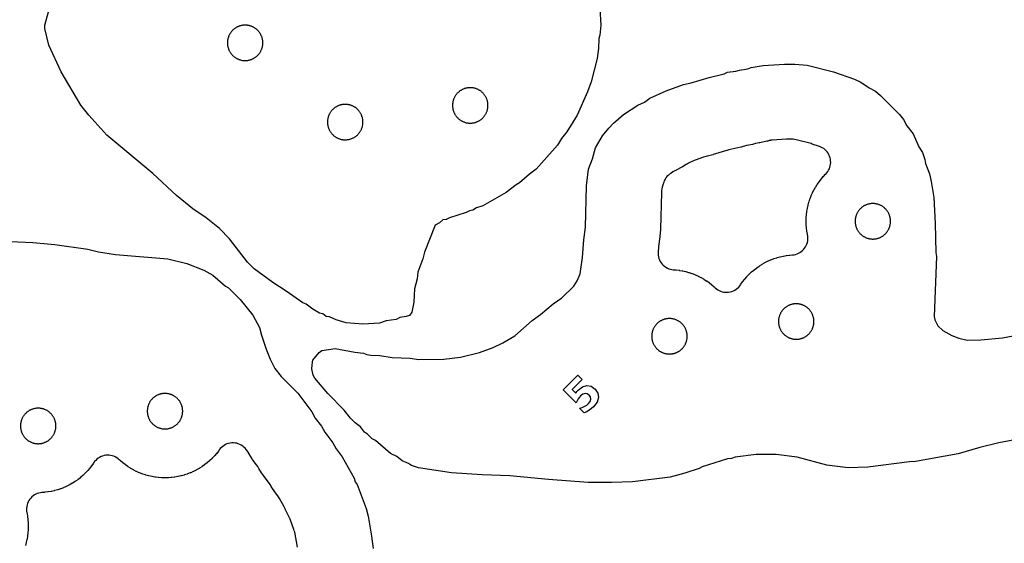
# Model space of a CAD drawing. Header units: millimetres. Extents: x 0 to 2500, y 0 to 1250.
# Tile 127 of 140: x 762 to 999, y 912 to 1037. Entities that reach past the tile are written whole.
import ezdxf

# ---------------------------------------------------------------- set-up
doc = ezdxf.new("R2010")
doc.units = ezdxf.units.MM
doc.layers.add('CUT', color=1, linetype='Continuous')
doc.layers.add('MARK', color=3, linetype='Continuous')

msp = doc.modelspace()

# ---------------------------------------------------------------- linework, layer by layer
at = {"layer": 'CUT'}
for points in [[(901.63, 1040.18), (901.83, 1036.19), (901.59, 1033.78), (901.35, 1032.96), (901.26, 1030.59), (900.96, 1028.19), (899.51, 1022.57), (898.64, 1020.17), (896.16, 1014.58), (893.73, 1010.58), (892.43, 1008.98), (891.44, 1007.38), (886.37, 1001.63), (884.78, 1000.47), (882.37, 998.34), (881.56, 997.89), (879.17, 996.05), (873.57, 992.87), (872.03, 992.36), (871.17, 991.85), (870.35, 991.68), (869.56, 991.25), (865.57, 990.02), (864.77, 989.6), (863.99, 989.47), (863.17, 988.78), (862.1, 988.22), (859.55, 981.78), (859.19, 980.18), (857.99, 976.99), (857.83, 975.37), (857.19, 972.93), (857.03, 969.77), (856.5, 967.38), (856, 966.58), (855.17, 966.28), (853.61, 966.05), (852.76, 965.63), (850.39, 965.25), (848.78, 964.72), (844.75, 964.51), (840.76, 964.84), (838.36, 965.53), (836.78, 966.21), (835.97, 966.33), (835.18, 966.92), (834.37, 967.15), (832.77, 968.09), (831.18, 969.25), (830.36, 969.6), (826.37, 972.43), (823.17, 974.44), (818.71, 977.78), (817.1, 979.38), (812.78, 984.94), (810.38, 987.43), (807.15, 989.98), (803.97, 992.16), (800.04, 995.37), (794.37, 1000.58), (783.35, 1009.79), (779.03, 1014.57), (777.14, 1016.98), (772.4, 1024.98), (769.48, 1031.38), (768.5, 1035.37), (768.5, 1036.18), (769.38, 1039.38)], [(1005.03, 937.43), (997.35, 936.05), (992.8, 934.94), (987.54, 933.41), (977.34, 931.54), (975.9, 931.49), (965.87, 930.21), (961.15, 930.06), (956.08, 930.66), (948.99, 932.61), (943.89, 933.2), (939.08, 933.2), (934.07, 932.59), (933.23, 932.28), (932.22, 932.16), (926.19, 930.29), (925.44, 929.89), (922.04, 928.77), (918.5, 927.78), (909.42, 926.67), (904.4, 926.5), (898.8, 926.54), (889.27, 927.2), (880.01, 928.13), (873.43, 928.33), (866, 928.82), (858.16, 930.04), (856.41, 930.55), (855.73, 931.05), (854.19, 931.72), (852.89, 932.71), (851.4, 933.47), (847.8, 936.58), (847.04, 937.02), (845.92, 938.13), (845.19, 938.56), (844.22, 939.83), (842.93, 940.81), (841.8, 941.95), (840.29, 943.86), (836.35, 947.83), (833.24, 951.51), (832.85, 952.24), (832.52, 953.79), (832.66, 955.44), (832.77, 955.83), (834.32, 957.66), (834.95, 958.16), (838.1, 958.62), (842.87, 957.74), (844.93, 957.53), (845.69, 957.19), (846.67, 957.03), (848.86, 956.94), (851.77, 956.49), (856.15, 956.33), (858.12, 955.97), (864.18, 956.05), (868.22, 956.59), (872.76, 957.69), (876.07, 958.92), (878.37, 960.03), (881.2, 961.69), (885.42, 965.37), (887.42, 966.78), (890.46, 969.39), (892.51, 970.79), (895.35, 973.58), (896.22, 974.9), (896.92, 976.54), (897.48, 980.47), (897.76, 984.73), (898.15, 987.75), (898.44, 997.62), (898.93, 1001.66), (899.85, 1004.15), (900.61, 1006.77), (902.25, 1009.65), (903.79, 1011.49), (904.88, 1012.67), (907.29, 1014.8), (910.77, 1016.97), (912.31, 1017.69), (913.63, 1018.64), (917.53, 1020.4), (921.65, 1021.93), (923.53, 1022.34), (927.84, 1023.66), (931.48, 1024.48), (932.27, 1024.89), (934.26, 1025.14), (935.11, 1025.43), (937.09, 1025.75), (937.89, 1026.06), (940.83, 1026.51), (945.93, 1026.85), (948.4, 1026.85), (951.35, 1026.62), (957.64, 1024.98), (962.68, 1023.24), (964.25, 1022.55), (966.24, 1021.14), (967.72, 1020.36), (968.95, 1019.31), (973.48, 1014.79), (974.45, 1013.53), (975.26, 1012.06), (976.74, 1010.16), (978.15, 1007.03), (979, 1005.62), (979.6, 1003.96), (979.76, 1002.98), (980.69, 1000.52), (981.12, 998.7), (981.77, 994.82), (982.09, 988.63), (982.18, 981.68), (982.35, 980.68), (981.84, 966.28), (981.94, 965.54), (982.67, 964.1), (983.88, 962.95), (986.06, 961.8), (987.71, 961.16), (989.7, 960.66), (993.02, 960.76), (998.21, 961.17), (1002.06, 961.89)], [(760.23, 984.27), (765.65, 984.03), (770.86, 983.58), (778.82, 982.49), (781.35, 981.84), (785.43, 981.18), (797.96, 980.14), (802.52, 979.04), (806.61, 977.47), (808.78, 976.24), (811.81, 973.63), (812.53, 973.19), (815.33, 970.36), (818.38, 966.6), (820.01, 963.72), (820.44, 961.84), (821.6, 958.46), (822.55, 956.07), (823.69, 953.82), (825.2, 951.9), (829.15, 947.95), (832.54, 943.43), (833.33, 941.93), (834.82, 940.06), (835.62, 938.57), (837.57, 936.04), (838.39, 934.61), (839.84, 932.63), (842.69, 927.59), (842.93, 926.7), (843.4, 926.02), (845.57, 920.27), (846.01, 918.44), (846.88, 913.66), (847.26, 910.65)], [(829.06, 911.04), (828.42, 914.57), (828.33, 914.92), (828.22, 915.26), (827.31, 917.69), (827.09, 918.16), (827, 918.33), (826.23, 919.99), (826.16, 920.17), (825.92, 920.67), (824.81, 922.64), (824.55, 923.04), (823.91, 923.92), (823.84, 924.01), (822.82, 925.58), (822.77, 925.67), (822.69, 925.81), (822.4, 926.24), (821.36, 927.6), (821.31, 927.66), (820.57, 928.71), (820.49, 928.83), (819.85, 929.9), (819.55, 930.34), (819.25, 930.72), (819.19, 930.8), (818.32, 932.01), (818.22, 932.17), (817.45, 933.46), (817.4, 933.56), (817.11, 934.01), (816.8, 934.42), (816.54, 934.72), (816.26, 935), (815.95, 935.25), (815.62, 935.47), (815.27, 935.65), (814.9, 935.8), (814.52, 935.91), (814.13, 935.98), (813.74, 936.02), (813.34, 936.01), (812.95, 935.96), (812.56, 935.88), (812.18, 935.76), (811.82, 935.6), (811.47, 935.41), (811.15, 935.18), (810.85, 934.92), (810.57, 934.63), (810.33, 934.32), (810.19, 934.12), (810.13, 934.04), (809.71, 933.5), (809.64, 933.43), (809.2, 932.91), (809.13, 932.83), (808.66, 932.34), (808.59, 932.27), (808.09, 931.79), (808.02, 931.73), (807.5, 931.28), (807.42, 931.22), (806.88, 930.79), (806.8, 930.73), (806.24, 930.34), (806.16, 930.28), (805.58, 929.92), (805.49, 929.87), (804.89, 929.53), (804.81, 929.48), (804.19, 929.17), (804.1, 929.13), (803.48, 928.85), (803.39, 928.81), (802.74, 928.57), (802.65, 928.53), (802, 928.32), (801.91, 928.29), (801.24, 928.11), (801.15, 928.08), (800.48, 927.93), (800.38, 927.91), (799.7, 927.8), (799.61, 927.78), (798.92, 927.7), (798.83, 927.69), (798.14, 927.64), (798.04, 927.63), (797.36, 927.62), (797.26, 927.62), (796.57, 927.63), (796.47, 927.64), (795.79, 927.69), (795.69, 927.7), (795.01, 927.78), (794.91, 927.8), (794.23, 927.91), (794.14, 927.93), (793.47, 928.08), (793.37, 928.11), (792.71, 928.29), (792.62, 928.32), (791.96, 928.53), (791.87, 928.57), (791.23, 928.81), (791.14, 928.85), (790.51, 929.13), (790.42, 929.17), (789.81, 929.48), (789.72, 929.53), (789.13, 929.87), (789.04, 929.92), (788.46, 930.28), (788.38, 930.34), (787.82, 930.73), (787.74, 930.79), (787.2, 931.22), (787.12, 931.28), (786.6, 931.73), (786.53, 931.79), (786.35, 931.96), (786.05, 932.22), (785.73, 932.44), (785.39, 932.64), (785.03, 932.8), (784.66, 932.92), (784.28, 933.01), (783.89, 933.05), (783.49, 933.06), (783.1, 933.03), (782.72, 932.97), (782.34, 932.86), (781.97, 932.72), (781.62, 932.54), (781.29, 932.33), (780.98, 932.09), (780.7, 931.82), (780.44, 931.52), (780.26, 931.26), (780.25, 931.27), (780.17, 931.14), (779.78, 930.58), (779.72, 930.5), (779.29, 929.96), (779.23, 929.88), (778.78, 929.36), (778.72, 929.29), (778.24, 928.79), (778.17, 928.72), (777.68, 928.25), (777.6, 928.19), (777.08, 927.74), (777.01, 927.67), (776.47, 927.25), (776.39, 927.19), (775.83, 926.8), (775.74, 926.74), (775.16, 926.37), (775.08, 926.32), (774.48, 925.99), (774.39, 925.94), (773.78, 925.63), (773.69, 925.59), (773.06, 925.31), (772.97, 925.27), (772.33, 925.03), (772.24, 924.99), (771.59, 924.78), (771.49, 924.75), (770.83, 924.56), (770.74, 924.54), (770.07, 924.39), (769.97, 924.37), (769.29, 924.25), (769.2, 924.24), (768.51, 924.16), (768.42, 924.15), (767.8, 924.1), (767.42, 924.05), (767.05, 923.97), (766.69, 923.85), (766.34, 923.7), (766, 923.52), (765.69, 923.3), (765.39, 923.06), (765.12, 922.79), (764.88, 922.49), (764.67, 922.18), (764.49, 921.84), (764.34, 921.49), (764.23, 921.13), (764.15, 920.75), (764.1, 920.37), (764.1, 919.99), (764.13, 919.61), (764.19, 919.23), (764.2, 919.21), (764.22, 919.11), (764.34, 918.43), (764.35, 918.34), (764.43, 917.65), (764.44, 917.56), (764.49, 916.87), (764.5, 916.77), (764.52, 916.09), (764.52, 915.99), (764.5, 915.3), (764.49, 915.2), (764.44, 914.52), (764.43, 914.42), (764.35, 913.74), (764.34, 913.64), (764.22, 912.96), (764.2, 912.87), (764.05, 912.2), (764.02, 912.1), (763.84, 911.44)]]:
    msp.add_lwpolyline(points, dxfattribs=at)
for points in [[(820.77, 1032.22), (820.76, 1032.36), (820.75, 1032.5), (820.73, 1032.64), (820.7, 1032.77), (820.67, 1032.91), (820.64, 1033.04), (820.6, 1033.18), (820.56, 1033.31), (820.51, 1033.44), (820.46, 1033.57), (820.4, 1033.7), (820.34, 1033.82), (820.28, 1033.95), (820.21, 1034.07), (820.14, 1034.19), (820.07, 1034.3), (819.99, 1034.42), (819.9, 1034.53), (819.82, 1034.64), (819.73, 1034.75), (819.63, 1034.85), (819.54, 1034.95), (819.44, 1035.05), (819.33, 1035.14), (819.23, 1035.23), (819.12, 1035.32), (819.01, 1035.4), (818.89, 1035.48), (818.78, 1035.55), (818.66, 1035.62), (818.54, 1035.69), (818.41, 1035.76), (818.29, 1035.81), (818.16, 1035.87), (818.03, 1035.92), (817.9, 1035.97), (817.77, 1036.01), (817.63, 1036.05), (817.5, 1036.08), (817.36, 1036.11), (817.22, 1036.14), (817.09, 1036.16), (816.95, 1036.17), (816.81, 1036.18), (816.67, 1036.19), (816.53, 1036.19), (816.39, 1036.19), (816.25, 1036.18), (816.12, 1036.17), (815.98, 1036.16), (815.84, 1036.14), (815.7, 1036.11), (815.57, 1036.08), (815.43, 1036.05), (815.3, 1036.01), (815.17, 1035.97), (815.04, 1035.92), (814.91, 1035.87), (814.78, 1035.81), (814.65, 1035.76), (814.53, 1035.69), (814.41, 1035.62), (814.29, 1035.55), (814.17, 1035.48), (814.06, 1035.4), (813.94, 1035.32), (813.84, 1035.23), (813.73, 1035.14), (813.63, 1035.05), (813.53, 1034.95), (813.43, 1034.85), (813.34, 1034.75), (813.25, 1034.64), (813.16, 1034.53), (813.08, 1034.42), (813, 1034.3), (812.92, 1034.19), (812.85, 1034.07), (812.78, 1033.95), (812.72, 1033.82), (812.66, 1033.7), (812.61, 1033.57), (812.55, 1033.44), (812.51, 1033.31), (812.47, 1033.18), (812.43, 1033.04), (812.39, 1032.91), (812.36, 1032.77), (812.34, 1032.64), (812.32, 1032.5), (812.3, 1032.36), (812.29, 1032.22), (812.28, 1032.08), (812.28, 1031.94), (812.28, 1031.8), (812.29, 1031.67), (812.3, 1031.53), (812.32, 1031.39), (812.34, 1031.25), (812.36, 1031.11), (812.39, 1030.98), (812.43, 1030.84), (812.47, 1030.71), (812.51, 1030.58), (812.55, 1030.45), (812.61, 1030.32), (812.66, 1030.19), (812.72, 1030.06), (812.78, 1029.94), (812.85, 1029.82), (812.92, 1029.7), (813, 1029.58), (813.08, 1029.47), (813.16, 1029.36), (813.25, 1029.25), (813.34, 1029.14), (813.43, 1029.04), (813.53, 1028.94), (813.63, 1028.84), (813.73, 1028.75), (813.84, 1028.66), (813.94, 1028.57), (814.06, 1028.49), (814.17, 1028.41), (814.29, 1028.33), (814.41, 1028.26), (814.53, 1028.2), (814.65, 1028.13), (814.78, 1028.07), (814.91, 1028.02), (815.04, 1027.97), (815.17, 1027.92), (815.3, 1027.88), (815.43, 1027.84), (815.57, 1027.8), (815.7, 1027.78), (815.84, 1027.75), (815.98, 1027.73), (816.12, 1027.71), (816.25, 1027.7), (816.39, 1027.7), (816.53, 1027.69), (816.67, 1027.7), (816.81, 1027.7), (816.95, 1027.71), (817.09, 1027.73), (817.22, 1027.75), (817.36, 1027.78), (817.5, 1027.8), (817.63, 1027.84), (817.77, 1027.88), (817.9, 1027.92), (818.03, 1027.97), (818.16, 1028.02), (818.29, 1028.07), (818.41, 1028.13), (818.54, 1028.2), (818.66, 1028.26), (818.78, 1028.33), (818.89, 1028.41), (819.01, 1028.49), (819.12, 1028.57), (819.23, 1028.66), (819.33, 1028.75), (819.44, 1028.84), (819.54, 1028.94), (819.63, 1029.04), (819.73, 1029.14), (819.82, 1029.25), (819.9, 1029.36), (819.99, 1029.47), (820.07, 1029.58), (820.14, 1029.7), (820.21, 1029.82), (820.28, 1029.94), (820.34, 1030.06), (820.4, 1030.19), (820.46, 1030.32), (820.51, 1030.45), (820.56, 1030.58), (820.6, 1030.71), (820.64, 1030.84), (820.67, 1030.98), (820.7, 1031.11), (820.73, 1031.25), (820.75, 1031.39), (820.76, 1031.53), (820.77, 1031.67), (820.78, 1031.8), (820.78, 1031.94), (820.78, 1032.08)], [(874.78, 1017.08), (874.77, 1017.22), (874.76, 1017.36), (874.75, 1017.5), (874.73, 1017.64), (874.7, 1017.77), (874.67, 1017.91), (874.64, 1018.04), (874.6, 1018.18), (874.56, 1018.31), (874.51, 1018.44), (874.46, 1018.57), (874.4, 1018.7), (874.34, 1018.82), (874.28, 1018.95), (874.21, 1019.07), (874.14, 1019.19), (874.07, 1019.3), (873.99, 1019.42), (873.9, 1019.53), (873.82, 1019.64), (873.73, 1019.75), (873.63, 1019.85), (873.54, 1019.95), (873.44, 1020.05), (873.33, 1020.14), (873.23, 1020.23), (873.12, 1020.32), (873.01, 1020.4), (872.89, 1020.48), (872.78, 1020.55), (872.66, 1020.62), (872.54, 1020.69), (872.41, 1020.76), (872.29, 1020.81), (872.16, 1020.87), (872.03, 1020.92), (871.9, 1020.97), (871.77, 1021.01), (871.63, 1021.05), (871.5, 1021.08), (871.36, 1021.11), (871.22, 1021.14), (871.09, 1021.16), (870.95, 1021.17), (870.81, 1021.18), (870.67, 1021.19), (870.53, 1021.19), (870.39, 1021.19), (870.25, 1021.18), (870.12, 1021.17), (869.98, 1021.16), (869.84, 1021.14), (869.7, 1021.11), (869.57, 1021.08), (869.43, 1021.05), (869.3, 1021.01), (869.17, 1020.97), (869.04, 1020.92), (868.91, 1020.87), (868.78, 1020.81), (868.65, 1020.76), (868.53, 1020.69), (868.41, 1020.62), (868.29, 1020.55), (868.17, 1020.48), (868.06, 1020.4), (867.94, 1020.32), (867.84, 1020.23), (867.73, 1020.14), (867.63, 1020.05), (867.53, 1019.95), (867.43, 1019.85), (867.34, 1019.75), (867.25, 1019.64), (867.16, 1019.53), (867.08, 1019.42), (867, 1019.3), (866.92, 1019.19), (866.85, 1019.07), (866.78, 1018.95), (866.72, 1018.82), (866.66, 1018.7), (866.61, 1018.57), (866.55, 1018.44), (866.51, 1018.31), (866.47, 1018.18), (866.43, 1018.04), (866.39, 1017.91), (866.36, 1017.77), (866.34, 1017.64), (866.32, 1017.5), (866.3, 1017.36), (866.29, 1017.22), (866.28, 1017.08), (866.28, 1016.94), (866.28, 1016.8), (866.29, 1016.67), (866.3, 1016.53), (866.32, 1016.39), (866.34, 1016.25), (866.36, 1016.11), (866.39, 1015.98), (866.43, 1015.84), (866.47, 1015.71), (866.51, 1015.58), (866.55, 1015.45), (866.61, 1015.32), (866.66, 1015.19), (866.72, 1015.06), (866.78, 1014.94), (866.85, 1014.82), (866.92, 1014.7), (867, 1014.58), (867.08, 1014.47), (867.16, 1014.36), (867.25, 1014.25), (867.34, 1014.14), (867.43, 1014.04), (867.53, 1013.94), (867.63, 1013.84), (867.73, 1013.75), (867.84, 1013.66), (867.94, 1013.57), (868.06, 1013.49), (868.17, 1013.41), (868.29, 1013.33), (868.41, 1013.26), (868.53, 1013.2), (868.65, 1013.13), (868.78, 1013.07), (868.91, 1013.02), (869.04, 1012.97), (869.17, 1012.92), (869.3, 1012.88), (869.43, 1012.84), (869.57, 1012.8), (869.7, 1012.78), (869.84, 1012.75), (869.98, 1012.73), (870.12, 1012.71), (870.25, 1012.7), (870.39, 1012.7), (870.53, 1012.69), (870.67, 1012.7), (870.81, 1012.7), (870.95, 1012.71), (871.09, 1012.73), (871.22, 1012.75), (871.36, 1012.78), (871.5, 1012.8), (871.63, 1012.84), (871.77, 1012.88), (871.9, 1012.92), (872.03, 1012.97), (872.16, 1013.02), (872.29, 1013.07), (872.41, 1013.13), (872.54, 1013.2), (872.66, 1013.26), (872.78, 1013.33), (872.89, 1013.41), (873.01, 1013.49), (873.12, 1013.57), (873.23, 1013.66), (873.33, 1013.75), (873.44, 1013.84), (873.54, 1013.94), (873.63, 1014.04), (873.73, 1014.14), (873.82, 1014.25), (873.9, 1014.36), (873.99, 1014.47), (874.07, 1014.58), (874.14, 1014.7), (874.21, 1014.82), (874.28, 1014.94), (874.34, 1015.06), (874.4, 1015.19), (874.46, 1015.32), (874.51, 1015.45), (874.56, 1015.58), (874.6, 1015.71), (874.64, 1015.84), (874.67, 1015.98), (874.7, 1016.11), (874.73, 1016.25), (874.75, 1016.39), (874.76, 1016.53), (874.77, 1016.67), (874.78, 1016.8), (874.78, 1016.94)], [(844.77, 1013.36), (844.75, 1013.5), (844.73, 1013.64), (844.71, 1013.77), (844.68, 1013.91), (844.65, 1014.04), (844.61, 1014.18), (844.56, 1014.31), (844.52, 1014.44), (844.47, 1014.57), (844.41, 1014.7), (844.35, 1014.82), (844.29, 1014.95), (844.22, 1015.07), (844.15, 1015.19), (844.07, 1015.3), (844, 1015.42), (843.91, 1015.53), (843.83, 1015.64), (843.74, 1015.75), (843.64, 1015.85), (843.55, 1015.95), (843.45, 1016.05), (843.34, 1016.14), (843.24, 1016.23), (843.13, 1016.32), (843.02, 1016.4), (842.9, 1016.48), (842.78, 1016.55), (842.67, 1016.62), (842.54, 1016.69), (842.42, 1016.76), (842.29, 1016.81), (842.17, 1016.87), (842.04, 1016.92), (841.91, 1016.97), (841.77, 1017.01), (841.64, 1017.05), (841.51, 1017.08), (841.37, 1017.11), (841.23, 1017.14), (841.1, 1017.16), (840.96, 1017.17), (840.82, 1017.18), (840.68, 1017.19), (840.54, 1017.19), (840.4, 1017.19), (840.26, 1017.18), (840.12, 1017.17), (839.99, 1017.16), (839.85, 1017.14), (839.71, 1017.11), (839.58, 1017.08), (839.44, 1017.05), (839.31, 1017.01), (839.17, 1016.97), (839.04, 1016.92), (838.91, 1016.87), (838.79, 1016.81), (838.66, 1016.76), (838.54, 1016.69), (838.42, 1016.62), (838.3, 1016.55), (838.18, 1016.48), (838.06, 1016.4), (837.95, 1016.32), (837.84, 1016.23), (837.74, 1016.14), (837.64, 1016.05), (837.54, 1015.95), (837.44, 1015.85), (837.35, 1015.75), (837.26, 1015.64), (837.17, 1015.53), (837.09, 1015.42), (837.01, 1015.3), (836.93, 1015.19), (836.86, 1015.07), (836.79, 1014.95), (836.73, 1014.82), (836.67, 1014.7), (836.61, 1014.57), (836.56, 1014.44), (836.52, 1014.31), (836.47, 1014.18), (836.44, 1014.04), (836.4, 1013.91), (836.37, 1013.77), (836.35, 1013.64), (836.33, 1013.5), (836.31, 1013.36), (836.3, 1013.22), (836.29, 1013.08), (836.29, 1012.94), (836.29, 1012.8), (836.3, 1012.67), (836.31, 1012.53), (836.33, 1012.39), (836.35, 1012.25), (836.37, 1012.11), (836.4, 1011.98), (836.44, 1011.84), (836.47, 1011.71), (836.52, 1011.58), (836.56, 1011.45), (836.61, 1011.32), (836.67, 1011.19), (836.73, 1011.06), (836.79, 1010.94), (836.86, 1010.82), (836.93, 1010.7), (837.01, 1010.58), (837.09, 1010.47), (837.17, 1010.36), (837.26, 1010.25), (837.35, 1010.14), (837.44, 1010.04), (837.54, 1009.94), (837.64, 1009.84), (837.74, 1009.75), (837.84, 1009.66), (837.95, 1009.57), (838.06, 1009.49), (838.18, 1009.41), (838.3, 1009.33), (838.42, 1009.26), (838.54, 1009.2), (838.66, 1009.13), (838.79, 1009.07), (838.91, 1009.02), (839.04, 1008.97), (839.17, 1008.92), (839.31, 1008.88), (839.44, 1008.84), (839.58, 1008.8), (839.71, 1008.78), (839.85, 1008.75), (839.99, 1008.73), (840.12, 1008.71), (840.26, 1008.7), (840.4, 1008.7), (840.54, 1008.69), (840.68, 1008.7), (840.82, 1008.7), (840.96, 1008.71), (841.1, 1008.73), (841.23, 1008.75), (841.37, 1008.78), (841.51, 1008.8), (841.64, 1008.84), (841.77, 1008.88), (841.91, 1008.92), (842.04, 1008.97), (842.17, 1009.02), (842.29, 1009.07), (842.42, 1009.13), (842.54, 1009.2), (842.67, 1009.26), (842.78, 1009.33), (842.9, 1009.41), (843.02, 1009.49), (843.13, 1009.57), (843.24, 1009.66), (843.34, 1009.75), (843.45, 1009.84), (843.55, 1009.94), (843.64, 1010.04), (843.74, 1010.14), (843.83, 1010.25), (843.91, 1010.36), (844, 1010.47), (844.07, 1010.58), (844.15, 1010.7), (844.22, 1010.82), (844.29, 1010.94), (844.35, 1011.06), (844.41, 1011.19), (844.47, 1011.32), (844.52, 1011.45), (844.56, 1011.58), (844.61, 1011.71), (844.65, 1011.84), (844.68, 1011.98), (844.71, 1012.11), (844.73, 1012.25), (844.75, 1012.39), (844.77, 1012.53), (844.78, 1012.67), (844.79, 1012.8), (844.79, 1012.94), (844.79, 1013.08), (844.78, 1013.22)], [(920.71, 977.39), (921.39, 977.27), (921.49, 977.26), (922.16, 977.1), (922.25, 977.08), (922.91, 976.9), (923.01, 976.87), (923.66, 976.65), (923.75, 976.62), (924.39, 976.37), (924.48, 976.34), (925.11, 976.06), (925.2, 976.02), (925.82, 975.71), (925.9, 975.66), (926.5, 975.32), (926.58, 975.27), (927.16, 974.9), (927.25, 974.85), (927.81, 974.45), (927.89, 974.39), (928.43, 973.97), (928.5, 973.91), (929.02, 973.46), (929.1, 973.39), (929.27, 973.23), (929.57, 972.97), (929.89, 972.74), (930.23, 972.55), (930.59, 972.39), (930.97, 972.27), (931.35, 972.18), (931.74, 972.13), (932.13, 972.12), (932.52, 972.15), (932.91, 972.22), (933.29, 972.33), (933.65, 972.47), (934, 972.64), (934.34, 972.85), (934.65, 973.09), (934.93, 973.37), (935.19, 973.66), (935.37, 973.92), (935.37, 973.92), (935.45, 974.04), (935.85, 974.61), (935.91, 974.68), (936.33, 975.23), (936.39, 975.3), (936.84, 975.82), (936.91, 975.9), (937.38, 976.39), (937.45, 976.46), (937.95, 976.94), (938.02, 977), (938.54, 977.45), (938.62, 977.51), (939.16, 977.94), (939.24, 977.99), (939.8, 978.39), (939.88, 978.44), (940.46, 978.81), (940.55, 978.86), (941.14, 979.2), (941.23, 979.25), (941.84, 979.56), (941.93, 979.6), (942.56, 979.88), (942.65, 979.91), (943.29, 980.16), (943.38, 980.2), (944.04, 980.41), (944.13, 980.44), (944.79, 980.62), (944.89, 980.65), (945.56, 980.8), (945.66, 980.82), (946.33, 980.93), (946.43, 980.95), (947.11, 981.03), (947.21, 981.04), (947.82, 981.09), (948.2, 981.13), (948.57, 981.22), (948.94, 981.33), (949.29, 981.48), (949.62, 981.67), (949.94, 981.88), (950.23, 982.13), (950.5, 982.4), (950.74, 982.69), (950.95, 983.01), (951.14, 983.35), (951.28, 983.7), (951.4, 984.06), (951.48, 984.44), (951.52, 984.81), (951.53, 985.2), (951.5, 985.58), (951.43, 985.95), (951.43, 985.98), (951.41, 986.08), (951.29, 986.75), (951.27, 986.85), (951.19, 987.53), (951.18, 987.63), (951.13, 988.32), (951.13, 988.41), (951.11, 989.1), (951.11, 989.2), (951.13, 989.89), (951.13, 989.98), (951.18, 990.67), (951.19, 990.77), (951.27, 991.45), (951.29, 991.55), (951.41, 992.22), (951.43, 992.32), (951.58, 992.99), (951.6, 993.09), (951.78, 993.75), (951.81, 993.84), (952.03, 994.49), (952.06, 994.59), (952.31, 995.23), (952.35, 995.32), (952.62, 995.95), (952.67, 996.04), (952.97, 996.65), (953.02, 996.74), (953.36, 997.33), (953.41, 997.42), (953.78, 998), (953.83, 998.08), (954.23, 998.64), (954.29, 998.72), (954.71, 999.26), (954.77, 999.34), (955.22, 999.86), (955.29, 999.93), (955.76, 1000.43), (955.82, 1000.48), (956.07, 1000.77), (956.3, 1001.08), (956.5, 1001.41), (956.67, 1001.76), (956.8, 1002.12), (956.9, 1002.49), (956.96, 1002.87), (956.99, 1003.26), (956.97, 1003.64), (956.92, 1004.02), (956.84, 1004.4), (956.71, 1004.77), (956.56, 1005.12), (956.37, 1005.45), (956.14, 1005.77), (955.89, 1006.06), (955.62, 1006.33), (955.31, 1006.57), (954.99, 1006.78), (954.65, 1006.95), (954.29, 1007.09), (952.58, 1007.68), (952.29, 1007.77), (948.7, 1008.71), (948.35, 1008.78), (948, 1008.82), (947.85, 1008.83), (947.54, 1008.85), (946.66, 1008.85), (946.4, 1008.84), (942.96, 1008.61), (942.62, 1008.57), (942.52, 1008.56), (942.2, 1008.49), (941.88, 1008.4), (941.88, 1008.4), (941.68, 1008.35), (939.98, 1007.99), (939.87, 1007.97), (939.47, 1007.9), (938.99, 1007.79), (938.46, 1007.64), (938.26, 1007.59), (937.36, 1007.43), (936.87, 1007.31), (936.83, 1007.3), (935.51, 1006.94), (935.43, 1006.92), (932.6, 1006.28), (932.33, 1006.2), (928.8, 1005.13), (928.73, 1005.11), (927.41, 1004.77), (927.33, 1004.75), (927.01, 1004.68), (926.47, 1004.52), (924.51, 1003.79), (924.26, 1003.69), (922.89, 1003.07), (922.62, 1002.93), (922.36, 1002.78), (921.47, 1002.2), (921.31, 1002.11), (919.95, 1001.4), (919.87, 1001.36), (919.59, 1001.23), (919.16, 1000.99), (918.62, 1000.65), (918.29, 1000.43), (917.99, 1000.17), (917.71, 999.88), (917.47, 999.57), (917.26, 999.24), (917.08, 998.88), (916.94, 998.51), (916.74, 997.9), (916.71, 997.83), (916.71, 997.83), (916.57, 997.37), (916.49, 996.91), (916.43, 996.46), (916.4, 996.09), (916.15, 987.27), (916.14, 987.17), (916.01, 985.5), (916, 985.4), (915.7, 983.11), (915.68, 982.86), (915.61, 981.79), (915.6, 981.4), (915.63, 981.01), (915.7, 980.63), (915.81, 980.25), (915.95, 979.89), (916.13, 979.54), (916.34, 979.21), (916.58, 978.9), (916.85, 978.62), (917.15, 978.37), (917.47, 978.14), (917.81, 977.95), (918.17, 977.79), (918.54, 977.67), (918.92, 977.59), (919.31, 977.54), (919.84, 977.5), (919.93, 977.49), (920.62, 977.41)], [(970.01, 992.25), (969.91, 992.35), (969.8, 992.44), (969.69, 992.52), (969.58, 992.61), (969.47, 992.68), (969.35, 992.76), (969.23, 992.83), (969.11, 992.9), (968.99, 992.96), (968.86, 993.02), (968.73, 993.08), (968.6, 993.13), (968.47, 993.18), (968.34, 993.22), (968.21, 993.26), (968.07, 993.29), (967.94, 993.32), (967.8, 993.34), (967.66, 993.36), (967.52, 993.38), (967.39, 993.39), (967.25, 993.4), (967.11, 993.4), (966.97, 993.4), (966.83, 993.39), (966.69, 993.38), (966.55, 993.36), (966.41, 993.34), (966.28, 993.32), (966.14, 993.29), (966.01, 993.26), (965.87, 993.22), (965.74, 993.18), (965.61, 993.13), (965.48, 993.08), (965.35, 993.02), (965.23, 992.96), (965.1, 992.9), (964.98, 992.83), (964.86, 992.76), (964.75, 992.68), (964.63, 992.61), (964.52, 992.52), (964.41, 992.44), (964.31, 992.35), (964.2, 992.25), (964.1, 992.16), (964.01, 992.06), (963.91, 991.95), (963.82, 991.85), (963.74, 991.74), (963.65, 991.63), (963.57, 991.51), (963.5, 991.39), (963.43, 991.28), (963.36, 991.15), (963.3, 991.03), (963.24, 990.9), (963.18, 990.78), (963.13, 990.65), (963.08, 990.52), (963.04, 990.38), (963, 990.25), (962.97, 990.12), (962.94, 989.98), (962.91, 989.84), (962.89, 989.71), (962.88, 989.57), (962.87, 989.43), (962.86, 989.29), (962.86, 989.15), (962.86, 989.01), (962.87, 988.87), (962.88, 988.73), (962.89, 988.6), (962.91, 988.46), (962.94, 988.32), (962.97, 988.19), (963, 988.05), (963.04, 987.92), (963.08, 987.78), (963.13, 987.65), (963.18, 987.52), (963.24, 987.4), (963.3, 987.27), (963.36, 987.15), (963.43, 987.03), (963.5, 986.91), (963.57, 986.79), (963.65, 986.68), (963.74, 986.56), (963.82, 986.45), (963.91, 986.35), (964.01, 986.25), (964.1, 986.15), (964.2, 986.05), (964.31, 985.96), (964.41, 985.87), (964.52, 985.78), (964.63, 985.7), (964.75, 985.62), (964.86, 985.54), (964.98, 985.47), (965.1, 985.4), (965.23, 985.34), (965.35, 985.28), (965.48, 985.22), (965.61, 985.17), (965.74, 985.13), (965.87, 985.08), (966.01, 985.05), (966.14, 985.01), (966.28, 984.98), (966.41, 984.96), (966.55, 984.94), (966.69, 984.92), (966.83, 984.91), (966.97, 984.9), (967.11, 984.9), (967.25, 984.9), (967.39, 984.91), (967.52, 984.92), (967.66, 984.94), (967.8, 984.96), (967.94, 984.98), (968.07, 985.01), (968.21, 985.05), (968.34, 985.08), (968.47, 985.13), (968.6, 985.17), (968.73, 985.22), (968.86, 985.28), (968.99, 985.34), (969.11, 985.4), (969.23, 985.47), (969.35, 985.54), (969.47, 985.62), (969.58, 985.7), (969.69, 985.78), (969.8, 985.87), (969.91, 985.96), (970.01, 986.05), (970.11, 986.15), (970.21, 986.25), (970.3, 986.35), (970.39, 986.45), (970.48, 986.56), (970.56, 986.68), (970.64, 986.79), (970.72, 986.91), (970.79, 987.03), (970.86, 987.15), (970.92, 987.27), (970.98, 987.4), (971.03, 987.52), (971.08, 987.65), (971.13, 987.78), (971.17, 987.92), (971.21, 988.05), (971.25, 988.19), (971.28, 988.32), (971.3, 988.46), (971.32, 988.6), (971.34, 988.73), (971.35, 988.87), (971.36, 989.01), (971.36, 989.15), (971.36, 989.29), (971.35, 989.43), (971.34, 989.57), (971.32, 989.71), (971.3, 989.84), (971.28, 989.98), (971.25, 990.12), (971.21, 990.25), (971.17, 990.38), (971.13, 990.52), (971.08, 990.65), (971.03, 990.78), (970.98, 990.9), (970.92, 991.03), (970.86, 991.15), (970.79, 991.28), (970.72, 991.39), (970.64, 991.51), (970.56, 991.63), (970.48, 991.74), (970.39, 991.85), (970.3, 991.95), (970.21, 992.06), (970.11, 992.16)], [(951.42, 968.4), (951.32, 968.49), (951.2, 968.57), (951.09, 968.65), (950.97, 968.72), (950.85, 968.8), (950.73, 968.86), (950.61, 968.93), (950.48, 968.99), (950.35, 969.04), (950.23, 969.09), (950.09, 969.14), (949.96, 969.18), (949.83, 969.22), (949.69, 969.25), (949.56, 969.28), (949.42, 969.31), (949.28, 969.33), (949.15, 969.34), (949.01, 969.36), (948.87, 969.36), (948.73, 969.36), (948.59, 969.36), (948.45, 969.36), (948.31, 969.34), (948.17, 969.33), (948.04, 969.31), (947.9, 969.28), (947.76, 969.25), (947.63, 969.22), (947.49, 969.18), (947.36, 969.14), (947.23, 969.09), (947.1, 969.04), (946.97, 968.99), (946.85, 968.93), (946.73, 968.86), (946.6, 968.8), (946.48, 968.72), (946.37, 968.65), (946.25, 968.57), (946.14, 968.49), (946.03, 968.4), (945.93, 968.31), (945.82, 968.22), (945.72, 968.12), (945.63, 968.02), (945.53, 967.92), (945.44, 967.81), (945.36, 967.7), (945.27, 967.59), (945.19, 967.48), (945.12, 967.36), (945.05, 967.24), (944.98, 967.12), (944.92, 966.99), (944.86, 966.87), (944.8, 966.74), (944.75, 966.61), (944.7, 966.48), (944.66, 966.35), (944.62, 966.21), (944.59, 966.08), (944.56, 965.94), (944.54, 965.81), (944.51, 965.67), (944.5, 965.53), (944.49, 965.39), (944.48, 965.25), (944.48, 965.11), (944.48, 964.98), (944.49, 964.84), (944.5, 964.7), (944.51, 964.56), (944.54, 964.42), (944.56, 964.29), (944.59, 964.15), (944.62, 964.01), (944.66, 963.88), (944.7, 963.75), (944.75, 963.62), (944.8, 963.49), (944.86, 963.36), (944.92, 963.24), (944.98, 963.11), (945.05, 962.99), (945.12, 962.87), (945.19, 962.75), (945.27, 962.64), (945.36, 962.53), (945.44, 962.42), (945.53, 962.31), (945.63, 962.21), (945.72, 962.11), (945.82, 962.01), (945.93, 961.92), (946.03, 961.83), (946.14, 961.74), (946.25, 961.66), (946.37, 961.58), (946.48, 961.51), (946.6, 961.43), (946.73, 961.37), (946.85, 961.3), (946.97, 961.24), (947.1, 961.19), (947.23, 961.14), (947.36, 961.09), (947.49, 961.05), (947.63, 961.01), (947.76, 960.98), (947.9, 960.95), (948.04, 960.92), (948.17, 960.9), (948.31, 960.89), (948.45, 960.87), (948.59, 960.87), (948.73, 960.86), (948.87, 960.87), (949.01, 960.87), (949.15, 960.89), (949.28, 960.9), (949.42, 960.92), (949.56, 960.95), (949.69, 960.98), (949.83, 961.01), (949.96, 961.05), (950.09, 961.09), (950.23, 961.14), (950.35, 961.19), (950.48, 961.24), (950.61, 961.3), (950.73, 961.37), (950.85, 961.43), (950.97, 961.51), (951.09, 961.58), (951.2, 961.66), (951.32, 961.74), (951.42, 961.83), (951.53, 961.92), (951.63, 962.01), (951.73, 962.11), (951.83, 962.21), (951.92, 962.31), (952.01, 962.42), (952.1, 962.53), (952.18, 962.64), (952.26, 962.75), (952.34, 962.87), (952.41, 962.99), (952.48, 963.11), (952.54, 963.24), (952.6, 963.36), (952.65, 963.49), (952.71, 963.62), (952.75, 963.75), (952.8, 963.88), (952.83, 964.01), (952.87, 964.15), (952.9, 964.29), (952.92, 964.42), (952.94, 964.56), (952.96, 964.7), (952.97, 964.84), (952.98, 964.98), (952.98, 965.11), (952.98, 965.25), (952.97, 965.39), (952.96, 965.53), (952.94, 965.67), (952.92, 965.81), (952.9, 965.94), (952.87, 966.08), (952.83, 966.21), (952.8, 966.35), (952.75, 966.48), (952.71, 966.61), (952.65, 966.74), (952.6, 966.87), (952.54, 966.99), (952.48, 967.12), (952.41, 967.24), (952.34, 967.36), (952.26, 967.48), (952.18, 967.59), (952.1, 967.7), (952.01, 967.81), (951.92, 967.92), (951.83, 968.02), (951.73, 968.12), (951.63, 968.22), (951.53, 968.31)], [(921.12, 964.77), (921.01, 964.86), (920.9, 964.95), (920.79, 965.03), (920.68, 965.11), (920.56, 965.18), (920.44, 965.25), (920.32, 965.32), (920.2, 965.39), (920.07, 965.44), (919.94, 965.5), (919.81, 965.55), (919.68, 965.6), (919.55, 965.64), (919.42, 965.68), (919.28, 965.71), (919.15, 965.74), (919.01, 965.77), (918.87, 965.79), (918.73, 965.8), (918.59, 965.81), (918.46, 965.82), (918.32, 965.82), (918.18, 965.82), (918.04, 965.81), (917.9, 965.8), (917.76, 965.79), (917.62, 965.77), (917.49, 965.74), (917.35, 965.71), (917.22, 965.68), (917.08, 965.64), (916.95, 965.6), (916.82, 965.55), (916.69, 965.5), (916.56, 965.44), (916.44, 965.39), (916.31, 965.32), (916.19, 965.25), (916.07, 965.18), (915.96, 965.11), (915.84, 965.03), (915.73, 964.95), (915.62, 964.86), (915.51, 964.77), (915.41, 964.68), (915.31, 964.58), (915.21, 964.48), (915.12, 964.38), (915.03, 964.27), (914.95, 964.16), (914.86, 964.05), (914.78, 963.93), (914.71, 963.82), (914.64, 963.7), (914.57, 963.58), (914.51, 963.45), (914.45, 963.33), (914.39, 963.2), (914.34, 963.07), (914.29, 962.94), (914.25, 962.81), (914.21, 962.67), (914.18, 962.54), (914.15, 962.4), (914.12, 962.27), (914.1, 962.13), (914.09, 961.99), (914.08, 961.85), (914.07, 961.71), (914.07, 961.57), (914.07, 961.43), (914.08, 961.3), (914.09, 961.16), (914.1, 961.02), (914.12, 960.88), (914.15, 960.74), (914.18, 960.61), (914.21, 960.47), (914.25, 960.34), (914.29, 960.21), (914.34, 960.08), (914.39, 959.95), (914.45, 959.82), (914.51, 959.69), (914.57, 959.57), (914.64, 959.45), (914.71, 959.33), (914.78, 959.21), (914.86, 959.1), (914.95, 958.99), (915.03, 958.88), (915.12, 958.77), (915.21, 958.67), (915.31, 958.57), (915.41, 958.47), (915.51, 958.38), (915.62, 958.29), (915.73, 958.2), (915.84, 958.12), (915.96, 958.04), (916.07, 957.96), (916.19, 957.89), (916.31, 957.83), (916.44, 957.76), (916.56, 957.7), (916.69, 957.65), (916.82, 957.6), (916.95, 957.55), (917.08, 957.51), (917.22, 957.47), (917.35, 957.43), (917.49, 957.41), (917.62, 957.38), (917.76, 957.36), (917.9, 957.34), (918.04, 957.33), (918.18, 957.33), (918.32, 957.32), (918.46, 957.33), (918.59, 957.33), (918.73, 957.34), (918.87, 957.36), (919.01, 957.38), (919.15, 957.41), (919.28, 957.43), (919.42, 957.47), (919.55, 957.51), (919.68, 957.55), (919.81, 957.6), (919.94, 957.65), (920.07, 957.7), (920.2, 957.76), (920.32, 957.83), (920.44, 957.89), (920.56, 957.96), (920.68, 958.04), (920.79, 958.12), (920.9, 958.2), (921.01, 958.29), (921.12, 958.38), (921.22, 958.47), (921.32, 958.57), (921.42, 958.67), (921.51, 958.77), (921.6, 958.88), (921.69, 958.99), (921.77, 959.1), (921.85, 959.21), (921.93, 959.33), (922, 959.45), (922.07, 959.57), (922.13, 959.69), (922.19, 959.82), (922.24, 959.95), (922.29, 960.08), (922.34, 960.21), (922.38, 960.34), (922.42, 960.47), (922.46, 960.61), (922.49, 960.74), (922.51, 960.88), (922.53, 961.02), (922.55, 961.16), (922.56, 961.3), (922.56, 961.43), (922.57, 961.57), (922.56, 961.71), (922.56, 961.85), (922.55, 961.99), (922.53, 962.13), (922.51, 962.27), (922.49, 962.4), (922.46, 962.54), (922.42, 962.67), (922.38, 962.81), (922.34, 962.94), (922.29, 963.07), (922.24, 963.2), (922.19, 963.33), (922.13, 963.45), (922.07, 963.58), (922, 963.7), (921.93, 963.82), (921.85, 963.93), (921.77, 964.05), (921.69, 964.16), (921.6, 964.27), (921.51, 964.38), (921.42, 964.48), (921.32, 964.58), (921.22, 964.68)], [(794.51, 940.42), (794.61, 940.33), (794.72, 940.24), (794.83, 940.16), (794.95, 940.08), (795.06, 940), (795.18, 939.93), (795.3, 939.87), (795.43, 939.8), (795.55, 939.74), (795.68, 939.69), (795.81, 939.64), (795.94, 939.59), (796.07, 939.55), (796.21, 939.51), (796.34, 939.47), (796.48, 939.45), (796.62, 939.42), (796.75, 939.4), (796.89, 939.38), (797.03, 939.37), (797.17, 939.37), (797.31, 939.36), (797.45, 939.37), (797.59, 939.37), (797.72, 939.38), (797.86, 939.4), (798, 939.42), (798.14, 939.45), (798.27, 939.47), (798.41, 939.51), (798.54, 939.55), (798.67, 939.59), (798.81, 939.64), (798.93, 939.69), (799.06, 939.74), (799.19, 939.8), (799.31, 939.87), (799.43, 939.93), (799.55, 940), (799.67, 940.08), (799.78, 940.16), (799.9, 940.24), (800, 940.33), (800.11, 940.42), (800.21, 940.51), (800.31, 940.61), (800.41, 940.71), (800.5, 940.81), (800.59, 940.92), (800.68, 941.03), (800.76, 941.14), (800.84, 941.25), (800.92, 941.37), (800.99, 941.49), (801.06, 941.61), (801.12, 941.73), (801.18, 941.86), (801.23, 941.99), (801.29, 942.12), (801.33, 942.25), (801.37, 942.38), (801.41, 942.51), (801.45, 942.65), (801.48, 942.78), (801.5, 942.92), (801.52, 943.06), (801.54, 943.2), (801.55, 943.34), (801.56, 943.47), (801.56, 943.61), (801.56, 943.75), (801.55, 943.89), (801.54, 944.03), (801.52, 944.17), (801.5, 944.31), (801.48, 944.44), (801.45, 944.58), (801.41, 944.71), (801.37, 944.85), (801.33, 944.98), (801.29, 945.11), (801.23, 945.24), (801.18, 945.37), (801.12, 945.49), (801.06, 945.62), (800.99, 945.74), (800.92, 945.86), (800.84, 945.98), (800.76, 946.09), (800.68, 946.2), (800.59, 946.31), (800.5, 946.42), (800.41, 946.52), (800.31, 946.62), (800.21, 946.72), (800.11, 946.81), (800, 946.9), (799.9, 946.99), (799.78, 947.07), (799.67, 947.15), (799.55, 947.22), (799.43, 947.29), (799.31, 947.36), (799.19, 947.43), (799.06, 947.49), (798.93, 947.54), (798.81, 947.59), (798.67, 947.64), (798.54, 947.68), (798.41, 947.72), (798.27, 947.75), (798.14, 947.78), (798, 947.81), (797.86, 947.83), (797.72, 947.84), (797.59, 947.85), (797.45, 947.86), (797.31, 947.86), (797.17, 947.86), (797.03, 947.85), (796.89, 947.84), (796.75, 947.83), (796.62, 947.81), (796.48, 947.78), (796.34, 947.75), (796.21, 947.72), (796.07, 947.68), (795.94, 947.64), (795.81, 947.59), (795.68, 947.54), (795.55, 947.49), (795.43, 947.43), (795.3, 947.36), (795.18, 947.29), (795.06, 947.22), (794.95, 947.15), (794.83, 947.07), (794.72, 946.99), (794.61, 946.9), (794.51, 946.81), (794.4, 946.72), (794.3, 946.62), (794.21, 946.52), (794.11, 946.42), (794.02, 946.31), (793.94, 946.2), (793.85, 946.09), (793.77, 945.98), (793.7, 945.86), (793.63, 945.74), (793.56, 945.62), (793.5, 945.49), (793.44, 945.37), (793.38, 945.24), (793.33, 945.11), (793.28, 944.98), (793.24, 944.85), (793.2, 944.71), (793.17, 944.58), (793.14, 944.44), (793.11, 944.31), (793.09, 944.17), (793.08, 944.03), (793.07, 943.89), (793.06, 943.75), (793.06, 943.61), (793.06, 943.47), (793.07, 943.34), (793.08, 943.2), (793.09, 943.06), (793.11, 942.92), (793.14, 942.78), (793.17, 942.65), (793.2, 942.51), (793.24, 942.38), (793.28, 942.25), (793.33, 942.12), (793.38, 941.99), (793.44, 941.86), (793.5, 941.73), (793.56, 941.61), (793.63, 941.49), (793.7, 941.37), (793.77, 941.25), (793.85, 941.14), (793.94, 941.03), (794.02, 940.92), (794.11, 940.81), (794.21, 940.71), (794.3, 940.61), (794.4, 940.51)], [(764.2, 936.79), (764.31, 936.7), (764.42, 936.62), (764.54, 936.54), (764.65, 936.46), (764.77, 936.39), (764.89, 936.32), (765.02, 936.26), (765.14, 936.2), (765.27, 936.15), (765.4, 936.09), (765.53, 936.05), (765.66, 936.01), (765.8, 935.97), (765.93, 935.93), (766.07, 935.9), (766.2, 935.88), (766.34, 935.86), (766.48, 935.84), (766.62, 935.83), (766.76, 935.82), (766.9, 935.82), (767.04, 935.82), (767.17, 935.83), (767.31, 935.84), (767.45, 935.86), (767.59, 935.88), (767.73, 935.9), (767.86, 935.93), (768, 935.97), (768.13, 936.01), (768.26, 936.05), (768.39, 936.09), (768.52, 936.15), (768.65, 936.2), (768.78, 936.26), (768.9, 936.32), (769.02, 936.39), (769.14, 936.46), (769.26, 936.54), (769.37, 936.62), (769.48, 936.7), (769.59, 936.79), (769.7, 936.88), (769.8, 936.97), (769.9, 937.07), (770, 937.17), (770.09, 937.27), (770.18, 937.38), (770.27, 937.49), (770.35, 937.6), (770.43, 937.71), (770.51, 937.83), (770.58, 937.95), (770.64, 938.07), (770.71, 938.19), (770.77, 938.32), (770.82, 938.45), (770.87, 938.58), (770.92, 938.71), (770.96, 938.84), (771, 938.97), (771.04, 939.11), (771.06, 939.24), (771.09, 939.38), (771.11, 939.52), (771.13, 939.66), (771.14, 939.79), (771.14, 939.93), (771.15, 940.07), (771.14, 940.21), (771.14, 940.35), (771.13, 940.49), (771.11, 940.63), (771.09, 940.76), (771.06, 940.9), (771.04, 941.04), (771, 941.17), (770.96, 941.31), (770.92, 941.44), (770.87, 941.57), (770.82, 941.7), (770.77, 941.83), (770.71, 941.95), (770.64, 942.08), (770.58, 942.2), (770.51, 942.32), (770.43, 942.43), (770.35, 942.55), (770.27, 942.66), (770.18, 942.77), (770.09, 942.87), (770, 942.98), (769.9, 943.08), (769.8, 943.17), (769.7, 943.27), (769.59, 943.36), (769.48, 943.44), (769.37, 943.53), (769.26, 943.61), (769.14, 943.68), (769.02, 943.75), (768.9, 943.82), (768.78, 943.88), (768.65, 943.94), (768.52, 944), (768.39, 944.05), (768.26, 944.1), (768.13, 944.14), (768, 944.18), (767.86, 944.21), (767.73, 944.24), (767.59, 944.27), (767.45, 944.29), (767.31, 944.3), (767.17, 944.31), (767.04, 944.32), (766.9, 944.32), (766.76, 944.32), (766.62, 944.31), (766.48, 944.3), (766.34, 944.29), (766.2, 944.27), (766.07, 944.24), (765.93, 944.21), (765.8, 944.18), (765.66, 944.14), (765.53, 944.1), (765.4, 944.05), (765.27, 944), (765.14, 943.94), (765.02, 943.88), (764.89, 943.82), (764.77, 943.75), (764.65, 943.68), (764.54, 943.61), (764.42, 943.53), (764.31, 943.44), (764.2, 943.36), (764.09, 943.27), (763.99, 943.17), (763.89, 943.08), (763.79, 942.98), (763.7, 942.87), (763.61, 942.77), (763.52, 942.66), (763.44, 942.55), (763.36, 942.43), (763.29, 942.32), (763.22, 942.2), (763.15, 942.08), (763.08, 941.95), (763.03, 941.83), (762.97, 941.7), (762.92, 941.57), (762.87, 941.44), (762.83, 941.31), (762.79, 941.17), (762.76, 941.04), (762.73, 940.9), (762.7, 940.76), (762.68, 940.63), (762.67, 940.49), (762.66, 940.35), (762.65, 940.21), (762.65, 940.07), (762.65, 939.93), (762.66, 939.79), (762.67, 939.66), (762.68, 939.52), (762.7, 939.38), (762.73, 939.24), (762.76, 939.11), (762.79, 938.97), (762.83, 938.84), (762.87, 938.71), (762.92, 938.58), (762.97, 938.45), (763.03, 938.32), (763.08, 938.19), (763.15, 938.07), (763.22, 937.95), (763.29, 937.83), (763.36, 937.71), (763.44, 937.6), (763.52, 937.49), (763.61, 937.38), (763.7, 937.27), (763.79, 937.17), (763.89, 937.07), (763.99, 936.97), (764.09, 936.88)]]:
    msp.add_lwpolyline(points, close=True, dxfattribs=at)
at = {"layer": 'MARK'}
msp.add_lwpolyline([(892.81, 948.7), (896.36, 952.25), (897.41, 951.2), (895, 948.79), (895.86, 947.93), (895.98, 948.13), (896.12, 948.33), (896.27, 948.51), (896.44, 948.69), (897.46, 949.47), (898.52, 949.77), (899.55, 949.58), (900.5, 948.92), (901.15, 947.96), (901.3, 946.89), (900.94, 945.78), (900.1, 944.68), (899.6, 944.23), (899.07, 943.83), (898.49, 943.49), (897.87, 943.19), (896.75, 944.32), (897.42, 944.53), (898, 944.78), (898.49, 945.08), (898.9, 945.42), (899.3, 945.95), (899.46, 946.5), (899.39, 947.02), (899.07, 947.49), (898.6, 947.8), (898.08, 947.88), (897.54, 947.71), (897.01, 947.31), (896.71, 946.97), (896.43, 946.57), (896.17, 946.11), (895.93, 945.58), (892.81, 948.7)], close=True, dxfattribs=at)

doc.saveas('drawing.dxf')
